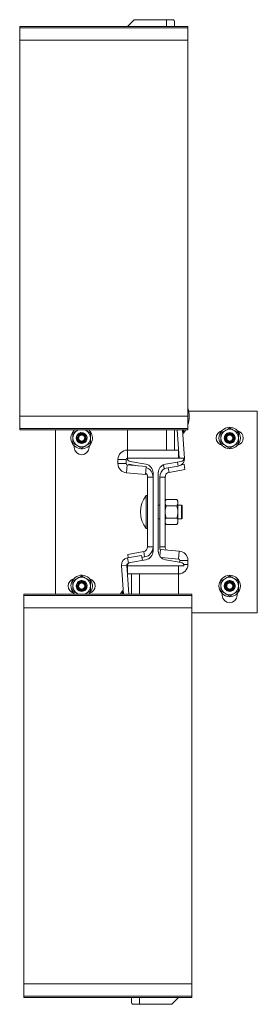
# Model space of a CAD drawing. Header units: millimetres. Extents: x 202 to 1221, y -164 to 1261.
# Tile 10 of 30: x 1044 to 1221, y -164 to 568. Entities that reach past the tile are written whole.
import ezdxf

# ---------------------------------------------------------------- set-up
doc = ezdxf.new("R2010")
doc.units = ezdxf.units.MM

msp = doc.modelspace()

# ---------------------------------------------------------------- linework, layer by layer
at = {"color": 7, "linetype": 'Continuous', "lineweight": 15}
for p, q in [((1129.1, 568.45), (1124.1, 563.45)), ((1153.1, 568.45), (1129.1, 568.45)), ((1158.29, 568.45), (1153.1, 568.45)), ((1159.1, 567.34), (1159.1, 563.45)), ((1169.1, 563.45), (1044.1, 563.45)), ((1044.1, 562.32), (1044.1, 563.45)), ((1169.1, 562.32), (1044.1, 562.32)), ((1044.1, 553.22), (1044.1, 562.32)), ((1169.1, 562.32), (1169.1, 563.45)), ((1169.1, 553.22), (1169.1, 562.32)), ((1044.1, 553.22), (1169.1, 553.22)), ((1044.1, 553.22), (1044.1, 273.67)), ((1169.1, 553.22), (1169.1, 273.67)), ((1169.1, 273.67), (1044.1, 273.67)), ((1044.1, 264.57), (1044.1, 273.67)), ((1169.1, 264.57), (1169.1, 273.67)), ((1169.68, 277.45), (1220.65, 277.45)), ((1220.65, 277.45), (1220.65, 127.45)), ((1044.1, 264.57), (1169.1, 264.57)), ((1044.1, 263.45), (1044.1, 264.57)), ((1169.1, 263.45), (1169.1, 264.57)), ((1169.1, 263.45), (1044.1, 263.45)), ((1070.65, 141.45), (1070.65, 263.45)), ((1083.65, 261.2), (1086.9, 263.08)), ((1083.65, 253.7), (1083.65, 257.45)), ((1087.65, 263.45), (1086.9, 263.08)), ((1087.47, 258.19), (1087.58, 259)), ((1088.03, 259.47), (1088.12, 259.37)), ((1088.47, 259.94), (1089.28, 260.08)), ((1093.4, 263.08), (1092.65, 263.45)), ((1093.4, 263.08), (1092.75, 263.45)), ((1096.65, 261.2), (1096.65, 257.45)), ((1124.1, 263.45), (1124.1, 248.45)), ((1159.1, 263.45), (1159.1, 248.45)), ((1160.98, 263.45), (1162.54, 242.45)), ((1164.99, 263.45), (1166.56, 242.34)), ((1165.17, 261.12), (1165.71, 261.12)), ((1165.71, 263.45), (1165.71, 261.12)), ((1193.65, 261.2), (1196.9, 263.08)), ((1193.65, 253.7), (1193.65, 257.45)), ((1197.47, 258.19), (1197.58, 259)), ((1198.03, 259.47), (1198.12, 259.37)), ((1198.47, 259.94), (1199.28, 260.08)), ((1206.65, 261.2), (1206.65, 257.45)), ((1084.65, 250.45), (1084.65, 251.64)), ((1096.65, 253.7), (1093.4, 251.82)), ((1095.65, 251.64), (1095.65, 250.45)), ((1206.65, 253.7), (1203.4, 251.82)), ((1124.1, 248.45), (1124.1, 242.45)), ((1162.1, 248.45), (1124.1, 248.45)), ((1124.1, 242.45), (1166.1, 242.45)), ((1162.1, 248.45), (1162.1, 242.45)), ((1123.1, 241.45), (1117.1, 241.45)), ((1117.1, 241.45), (1117.1, 238.45)), ((1117.1, 238.45), (1123.1, 238.45)), ((1123.1, 241.45), (1123.1, 238.45)), ((1124.01, 237.45), (1123.49, 231.48)), ((1124.01, 237.45), (1138.04, 236.22)), ((1125.07, 237.93), (1124.97, 237.37)), ((1131.48, 236.8), (1125.07, 237.93)), ((1137.77, 237.94), (1126.16, 239.99)), ((1137.52, 230.25), (1138.04, 236.22)), ((1151.47, 234.79), (1151.03, 237.53)), ((1151.47, 234.79), (1161.96, 236.5)), ((1164.03, 239.99), (1152.42, 237.94)), ((1166.22, 237.93), (1164.5, 237.63)), ((1166.22, 237.93), (1166.92, 233.99)), ((1123.49, 231.48), (1137.52, 230.25)), ((1143.15, 228.45), (1139.15, 228.45)), ((1139.15, 176.45), (1139.15, 228.45)), ((1143.15, 173.36), (1143.15, 231.54)), ((1147.05, 231.54), (1147.05, 173.36)), ((1148.15, 228.45), (1152.15, 228.45)), ((1148.15, 228.45), (1148.15, 176.45)), ((1152.15, 228.45), (1152.15, 176.45)), ((1166.92, 233.99), (1155.04, 231.9)), ((1139.15, 214.77), (1138.15, 214.77)), ((1138.15, 202.45), (1138.15, 214.77)), ((1148.15, 207.45), (1147.05, 207.45)), ((1152.86, 211.69), (1152.15, 210.45)), ((1152.86, 211.69), (1160.93, 211.69)), ((1152.86, 207.07), (1160.93, 207.07)), ((1161.65, 210.45), (1160.93, 211.69)), ((1161.65, 209.38), (1161.65, 210.45)), ((1161.65, 202.45), (1161.65, 209.38)), ((1164.35, 207.45), (1161.65, 207.45)), ((1164.85, 206.95), (1164.35, 207.45)), ((1164.35, 202.45), (1164.35, 207.45)), ((1164.85, 206.95), (1164.85, 202.45)), ((1138.15, 190.12), (1138.15, 202.45)), ((1152.86, 197.83), (1160.93, 197.83)), ((1161.65, 195.52), (1161.65, 202.45)), ((1164.35, 197.45), (1164.35, 202.45)), ((1164.35, 197.45), (1164.85, 197.95)), ((1164.85, 202.45), (1164.85, 197.95)), ((1147.05, 197.45), (1148.15, 197.45)), ((1152.15, 194.45), (1152.86, 193.21)), ((1152.86, 193.21), (1160.93, 193.21)), ((1160.93, 193.21), (1161.65, 194.45)), ((1161.65, 197.45), (1164.35, 197.45)), ((1161.65, 195.52), (1161.65, 194.45)), ((1138.15, 190.12), (1139.15, 190.12)), ((1143.15, 176.45), (1139.15, 176.45)), ((1148.15, 176.45), (1152.15, 176.45)), ((1134.72, 170.1), (1124.23, 168.4)), ((1124.88, 164.45), (1124.23, 168.4)), ((1124.37, 170.91), (1136.25, 173)), ((1124.8, 168.49), (1124.37, 170.91)), ((1134.72, 170.1), (1135.3, 166.52)), ((1134.95, 168.71), (1136.95, 169.06)), ((1136.25, 173), (1136.95, 169.06)), ((1148.68, 174.65), (1148.23, 169.61)), ((1162.71, 173.42), (1148.68, 174.65)), ((1162.18, 167.44), (1149.13, 168.59)), ((1162.18, 167.44), (1162.71, 173.42)), ((1123.62, 162.86), (1119.63, 162.56)), ((1121.2, 141.45), (1119.63, 162.56)), ((1125.21, 141.45), (1123.62, 162.86)), ((1166.1, 162.45), (1124.1, 162.45)), ((1124.1, 156.45), (1124.1, 162.45)), ((1125.16, 164.49), (1124.88, 164.45)), ((1126.16, 164.91), (1137.77, 166.96)), ((1152.42, 166.96), (1164.03, 164.91)), ((1162.1, 156.45), (1162.1, 162.45)), ((1169.1, 166.45), (1163.1, 166.45)), ((1163.1, 165.08), (1163.1, 166.45)), ((1169.1, 163.45), (1169.1, 166.45)), ((1124.1, 156.45), (1162.1, 156.45)), ((1127.1, 141.45), (1127.1, 156.45)), ((1162.1, 141.45), (1162.1, 156.45)), ((1083.65, 151.2), (1086.9, 153.08)), ((1083.65, 143.7), (1083.65, 147.45)), ((1087.47, 148.19), (1087.58, 149)), ((1088.03, 149.47), (1088.12, 149.37)), ((1088.47, 149.94), (1089.28, 150.08)), ((1096.65, 151.2), (1096.65, 147.45)), ((1193.65, 151.2), (1196.9, 153.08)), ((1193.65, 143.7), (1193.65, 147.45)), ((1197.47, 148.19), (1197.58, 149)), ((1198.03, 149.47), (1198.12, 149.37)), ((1198.47, 149.94), (1199.28, 150.08)), ((1206.65, 151.2), (1206.65, 147.45)), ((1172.1, 141.45), (1047.1, 141.45)), ((1047.1, 140.32), (1047.1, 141.45)), ((1172.1, 140.32), (1047.1, 140.32)), ((1047.1, 131.22), (1047.1, 140.32)), ((1087.65, 141.45), (1086.9, 141.82)), ((1087.54, 141.45), (1086.9, 141.82)), ((1093.4, 141.82), (1092.65, 141.45)), ((1096.65, 143.7), (1093.4, 141.82)), ((1121.02, 143.77), (1120.48, 143.77)), ((1120.48, 141.45), (1120.48, 143.77)), ((1172.1, 140.32), (1172.1, 141.45)), ((1172.1, 131.22), (1172.1, 140.32)), ((1194.65, 140.45), (1194.65, 141.64)), ((1206.65, 143.7), (1203.4, 141.82)), ((1205.65, 141.64), (1205.65, 140.45)), ((1047.1, 131.22), (1172.1, 131.22)), ((1047.1, 131.22), (1047.1, -148.33)), ((1172.1, 131.22), (1172.1, -148.33)), ((1220.65, 127.45), (1172.1, 127.45)), ((1172.1, -148.33), (1047.1, -148.33)), ((1047.1, -157.43), (1047.1, -148.33)), ((1172.1, -157.43), (1172.1, -148.33)), ((1047.1, -157.43), (1172.1, -157.43)), ((1047.1, -158.55), (1047.1, -157.43)), ((1172.1, -158.55), (1047.1, -158.55)), ((1127.1, -162.44), (1127.1, -158.55)), ((1157.1, -163.55), (1162.1, -158.55)), ((1172.1, -158.55), (1172.1, -157.43)), ((1127.9, -163.55), (1133.1, -163.55)), ((1133.1, -163.55), (1157.1, -163.55))]:
    msp.add_line(p, q, dxfattribs=at)
at = {"color": 8, "linetype": 'Continuous', "lineweight": 15}
for p, q in [((1153.1, 568.45), (1153.1, 563.45)), ((1153.1, 263.45), (1153.1, 248.45)), ((1166.09, 242.3), (1166.56, 242.34)), ((1155.04, 231.9), (1154.44, 235.28)), ((1161.46, 239.53), (1161.96, 236.5)), ((1165.89, 163.45), (1169.1, 163.45)), ((1133.1, 141.45), (1133.1, 156.45)), ((1133.1, -163.55), (1133.1, -158.55))]:
    msp.add_line(p, q, dxfattribs=at)
at = {"color": 7, "linetype": 'Continuous', "lineweight": 15, "flags": 128}
for points in [[(1165.71, 261.12), (1167.25, 263.3), (1167.34, 263.45)], [(1120.48, 143.77), (1118.94, 141.6), (1118.85, 141.45)]]:
    msp.add_lwpolyline(points, dxfattribs=at)
at = {"color": 7, "linetype": 'Continuous', "lineweight": 15}
for centre in [(1200.15, 257.45), (1200.15, 147.45)]:
    msp.add_circle(centre, 8, dxfattribs=at)
for centre, radius, start, end in [((1150.56, 273.45), 19.53, 341.62585, 18.37415), ((1200.15, 257.45), 6.5, 60, 120), ((1090.15, 257.45), 8, 131.40962, 346.43885), ((1090.15, 257.45), 6.5, 120, 180), ((1090.15, 257.45), 6.5, 180, 240), ((1090.15, 257.45), 4, 60, 26.80554), ((1090.15, 257.45), 3, 148.8309, 123.85136), ((1090.15, 257.45), 6.5, 0, 60), ((1090.15, 257.45), 6.5, 300, 0), ((1090.15, 257.45), 4, 26.80554, 29.63688), ((1090.15, 257.45), 8, 346.43885, 48.59038), ((1195.65, 257.45), 5.5, 105.82662, 254.17338), ((1200.15, 257.45), 6.5, 120, 180), ((1200.15, 257.45), 6.5, 180, 240), ((1200.15, 257.45), 4, 60, 26.80554), ((1200.15, 257.45), 3, 148.8309, 123.85136), ((1200.15, 257.45), 6.5, 0, 60), ((1200.15, 257.45), 6.5, 300, 0), ((1200.15, 257.45), 4, 26.80554, 29.63688), ((1204.65, 257.45), 5.5, 285.82662, 74.17338), ((1090.15, 250.45), 5.5, 180, 0), ((1090.15, 257.45), 6.5, 240, 300), ((1200.15, 257.45), 6.5, 240, 300), ((1124.1, 241.45), 7, 90, 180), ((1124.1, 241.45), 1, 90, 180), ((1126.6, 242.45), 2.5, 180, 260), ((1161.07, 241.93), 5.5, 279.24028, 4.24028), ((1163.6, 242.45), 2.5, 280, 0), ((1124.1, 238.45), 7, 180, 265), ((1124.1, 238.45), 1, 180, 265), ((1136.65, 231.54), 6.5, 0, 80), ((1135.65, 228.45), 7.5, 0, 71.85154), ((1153.55, 231.54), 6.5, 100, 180), ((1155.65, 228.45), 7.5, 121.6461, 180), ((1135.65, 228.45), 3.5, 0, 55.82712), ((1155.65, 228.45), 3.5, 100, 180), ((1153.3, 202.45), 19.53, 140.87209, 219.12791), ((1135.65, 176.45), 3.5, 280, 0), ((1135.65, 176.45), 7.5, 280, 0), ((1155.65, 176.45), 7.5, 180, 200.19188), ((1155.65, 176.45), 3.5, 180, 218.28714), ((1125.12, 162.97), 5.5, 99.24028, 184.24028), ((1136.65, 173.36), 6.5, 280, 0), ((1153.55, 173.36), 6.5, 180, 260), ((1162.1, 166.45), 7, 0, 85), ((1125.12, 162.97), 1.5, 99.24028, 184.24028), ((1126.6, 162.45), 2.5, 100, 180), ((1162.1, 163.45), 7, 270, 0), ((1162.1, 166.45), 1, 0, 85), ((1163.6, 162.45), 2.5, 0, 80), ((1090.15, 147.45), 8, 346.43885, 228.59038), ((1090.15, 147.45), 6.5, 60, 120), ((1200.15, 147.45), 6.5, 60, 120), ((1085.65, 147.45), 5.5, 105.82662, 254.17338), ((1090.15, 147.45), 6.5, 120, 180), ((1090.15, 147.45), 6.5, 180, 240), ((1090.15, 147.45), 4, 60, 26.80554), ((1090.15, 147.45), 3, 148.8309, 123.85136), ((1090.15, 147.45), 6.5, 0, 60), ((1090.15, 147.45), 6.5, 300, 0), ((1090.15, 147.45), 4, 26.80554, 29.63688), ((1094.65, 147.45), 5.5, 285.82662, 74.17338), ((1200.15, 147.45), 6.5, 120, 180), ((1200.15, 147.45), 6.5, 180, 240), ((1200.15, 147.45), 4, 85.44679, 26.80554), ((1200.15, 147.45), 3, 148.8309, 123.85136), ((1200.15, 147.45), 6.5, 0, 60), ((1200.15, 147.45), 6.5, 300, 0), ((1200.15, 147.45), 4, 26.80554, 29.63688), ((1090.15, 147.45), 8, 311.40962, 346.43885), ((1200.15, 140.45), 5.5, 180, 0), ((1200.15, 147.45), 6.5, 240, 300)]:
    msp.add_arc(centre, radius, start, end, dxfattribs=at)
for centre, start_param, end_param in [((1153.1, 567.34), 0, 0.523599), ((1133.1, -162.44), 3.141593, 3.665191)]:
    msp.add_ellipse(centre, major_axis=(6, 0), ratio=0.37037, start_param=start_param, end_param=end_param, dxfattribs=at)
for points, knots in [([(1196.9, 263.08), (1196.97, 263.12), (1198.07, 263.76), (1199.15, 264.38), (1200.15, 264.95)], [0, 0, 0, 0, 0.0702136, 1, 1, 1, 1]), ([(1203.4, 263.08), (1203.1, 263.25), (1202, 263.88), (1200.93, 264.5), (1200.15, 264.95)], [0, 0, 0, 0, 0.268635, 1, 1, 1, 1]), ([(1083.65, 257.45), (1083.65, 257.54), (1083.65, 258.8), (1083.65, 260.05), (1083.65, 261.2)], [0, 0, 0, 0, 0.0702153, 1, 1, 1, 1]), ([(1093.72, 259.25), (1093.82, 259.01), (1094.15, 258.25), (1094.21, 256.79), (1093.58, 255.16), (1092.24, 253.87), (1090.34, 253.28), (1088.39, 253.69), (1086.94, 254.85), (1086.15, 256.42), (1086.08, 258.28), (1086.91, 260.1), (1088.58, 261.29), (1090.34, 261.63), (1091.26, 261.2), (1091.58, 261.05)], [0, 0, 0, 0, 0.036013, 0.112804, 0.190884, 0.267627, 0.359052, 0.449964, 0.526904, 0.604884, 0.681645, 0.773229, 0.863898, 0.95239, 1, 1, 1, 1]), ([(1088.47, 259.94), (1088.77, 260.11), (1089.36, 260.46), (1090.4, 260.58), (1091.42, 260.37), (1092.33, 259.82), (1093.02, 259), (1093.42, 257.98), (1093.45, 256.88), (1093.12, 255.81), (1092.45, 254.89), (1091.51, 254.24), (1090.39, 253.93), (1089.21, 254), (1088.11, 254.46), (1087.21, 255.27), (1086.62, 256.33), (1086.41, 257.55), (1086.6, 258.78), (1087.2, 259.89), (1088.14, 260.76), (1089.32, 261.28), (1090.63, 261.37), (1091.9, 261.04), (1092.95, 260.36), (1093.42, 259.71), (1093.62, 259.43)], [0, 0, 0, 0, 0.0367629, 0.0735238, 0.110532, 0.1484965, 0.1864346, 0.2254376, 0.2645942, 0.304343, 0.3447094, 0.3852207, 0.4267897, 0.468337, 0.5108411, 0.5536053, 0.5968612, 0.6408338, 0.6848594, 0.7300335, 0.7751897, 0.8212062, 0.8675775, 0.9143521, 0.9619299, 1, 1, 1, 1]), ([(1086.9, 263.08), (1086.97, 263.12), (1087.19, 263.25), (1087.4, 263.37), (1087.54, 263.45)], [0, 0, 0, 0, 0.356657, 1, 1, 1, 1]), ([(1089.29, 260.09), (1089.29, 260.09), (1089.54, 260.15), (1090.12, 260.26), (1091.03, 260.12), (1091.88, 259.66), (1092.52, 258.96), (1092.9, 258.1), (1092.98, 257.16), (1092.74, 256.25), (1092.26, 255.55), (1091.62, 255.02), (1090.83, 254.68), (1089.88, 254.62), (1088.95, 254.89), (1088.16, 255.45), (1087.7, 256.11), (1087.42, 256.85), (1087.36, 257.52), (1087.41, 258.02), (1087.47, 258.19), (1087.47, 258.19)], [0, 0, 0, 0, 0.000004, 0.054176, 0.119244, 0.18399, 0.247987, 0.311203, 0.374024, 0.43698, 0.499903, 0.544026, 0.607299, 0.671403, 0.736239, 0.801305, 0.866022, 0.898047, 0.962878, 0.999997, 1, 1, 1, 1]), ([(1087.47, 258.19), (1087.47, 258.19), (1087.48, 258.23), (1087.53, 258.4), (1087.65, 258.72), (1087.86, 259.08), (1088.04, 259.28), (1088.12, 259.37), (1088.12, 259.37)], [0, 0, 0, 0, 0.000045, 0.080489, 0.398428, 0.7416, 0.999955, 1, 1, 1, 1]), ([(1087.47, 258.19), (1087.48, 258.19), (1087.5, 258.18), (1087.59, 258.16), (1087.72, 258.13), (1087.84, 258.1), (1087.92, 258.08), (1087.95, 258.07), (1087.96, 258.07)], [0, 0, 0, 0, 0.224164, 0.448326, 0.672498, 0.896684, 0.960779, 1, 1, 1, 1]), ([(1087.47, 258.19), (1087.47, 258.19), (1087.47, 258.19), (1087.47, 258.19), (1087.47, 258.19)], [0, 0, 0, 0, 0.689998, 1, 1, 1, 1]), ([(1087.47, 258.19), (1087.47, 258.19), (1087.47, 258.19), (1087.47, 258.19), (1087.47, 258.19)], [0, 0, 0, 0, 0.0376423, 1, 1, 1, 1]), ([(1093.72, 259.25), (1093.43, 259.6), (1092.87, 260.3), (1091.65, 260.88), (1090.37, 261.03), (1089.18, 260.73), (1088.16, 260.04), (1087.78, 259.36), (1087.58, 259)], [0, 0, 0, 0, 0.176975, 0.357361, 0.521932, 0.686865, 0.838102, 1, 1, 1, 1]), ([(1088.03, 259.47), (1087.95, 259.39), (1087.83, 259.29), (1087.68, 259.13), (1087.61, 259.04), (1087.58, 259)], [0, 0, 0, 0, 0.497094, 0.748185, 1, 1, 1, 1]), ([(1087.96, 258.07), (1087.93, 257.92), (1087.84, 257.52), (1087.91, 256.96), (1088.14, 256.36), (1088.52, 255.81), (1089.17, 255.35), (1089.93, 255.13), (1090.71, 255.18), (1091.36, 255.45), (1091.89, 255.89), (1092.28, 256.46), (1092.47, 257.2), (1092.41, 257.97), (1092.1, 258.68), (1091.56, 259.26), (1090.87, 259.63), (1090.11, 259.76), (1089.64, 259.65), (1089.43, 259.61)], [0, 0, 0, 0, 0.037686, 0.102528, 0.134592, 0.199414, 0.264525, 0.329266, 0.39314, 0.456136, 0.500097, 0.562774, 0.625458, 0.688084, 0.751245, 0.815308, 0.880156, 0.945262, 1, 1, 1, 1]), ([(1088.48, 259.03), (1088.42, 258.95), (1088.27, 258.79), (1088.1, 258.5), (1088, 258.24), (1087.96, 258.1), (1087.96, 258.07)], [0, 0, 0, 0, 0.261206, 0.600251, 0.91432, 1, 1, 1, 1]), ([(1088.47, 259.94), (1088.39, 259.87), (1088.27, 259.76), (1088.13, 259.6), (1088.06, 259.51), (1088.03, 259.47)], [0, 0, 0, 0, 0.49698, 0.748105, 1, 1, 1, 1]), ([(1088.12, 259.37), (1088.12, 259.37), (1088.14, 259.39), (1088.24, 259.49), (1088.45, 259.68), (1088.82, 259.91), (1089.1, 260.04), (1089.28, 260.08), (1089.28, 260.08)], [0, 0, 0, 0, 0.000044, 0.046811, 0.322944, 0.600136, 0.999955, 1, 1, 1, 1]), ([(1088.48, 259.03), (1088.48, 259.03), (1088.46, 259.05), (1088.4, 259.1), (1088.31, 259.19), (1088.22, 259.28), (1088.14, 259.35), (1088.13, 259.36), (1088.12, 259.37)], [0, 0, 0, 0, 0.038788, 0.090416, 0.317828, 0.545228, 0.772613, 1, 1, 1, 1]), ([(1089.43, 259.61), (1089.28, 259.56), (1089.05, 259.47), (1088.75, 259.28), (1088.58, 259.13), (1088.5, 259.04), (1088.48, 259.03)], [0, 0, 0, 0, 0.4013021, 0.6748793, 0.9484109, 1, 1, 1, 1]), ([(1089.28, 260.08), (1089.28, 260.08), (1089.28, 260.09), (1089.29, 260.09), (1089.29, 260.09)], [0, 0, 0, 0, 0.963309, 1, 1, 1, 1]), ([(1089.28, 260.08), (1089.28, 260.08), (1089.28, 260.08), (1089.28, 260.08), (1089.28, 260.08)], [0, 0, 0, 0, 0.688175, 1, 1, 1, 1]), ([(1089.28, 260.08), (1089.29, 260.08), (1089.29, 260.06), (1089.32, 259.97), (1089.36, 259.84), (1089.39, 259.72), (1089.42, 259.64), (1089.42, 259.62), (1089.43, 259.61)], [0, 0, 0, 0, 0.22408, 0.44817, 0.67226, 0.896354, 0.961114, 1, 1, 1, 1]), ([(1096.65, 261.2), (1096.37, 261.36), (1095.31, 261.97), (1094.21, 262.61), (1093.4, 263.08)], [0, 0, 0, 0, 0.2575513, 1, 1, 1, 1]), ([(1096.65, 257.45), (1096.65, 257.36), (1096.65, 256.09), (1096.65, 254.85), (1096.65, 253.7)], [0, 0, 0, 0, 0.070216, 1, 1, 1, 1]), ([(1193.65, 257.45), (1193.65, 257.54), (1193.65, 258.8), (1193.65, 260.05), (1193.65, 261.2)], [0, 0, 0, 0, 0.0702153, 1, 1, 1, 1]), ([(1203.72, 259.25), (1203.82, 259.01), (1204.15, 258.25), (1204.21, 256.79), (1203.58, 255.16), (1202.24, 253.87), (1200.34, 253.28), (1198.39, 253.69), (1196.94, 254.85), (1196.15, 256.42), (1196.08, 258.28), (1196.91, 260.1), (1198.58, 261.29), (1200.34, 261.63), (1201.26, 261.2), (1201.58, 261.05)], [0, 0, 0, 0, 0.036013, 0.112804, 0.190884, 0.267627, 0.359053, 0.449964, 0.526903, 0.604884, 0.681645, 0.773229, 0.863898, 0.95239, 1, 1, 1, 1]), ([(1198.47, 259.94), (1198.77, 260.11), (1199.36, 260.46), (1200.4, 260.58), (1201.42, 260.37), (1202.33, 259.82), (1203.02, 259), (1203.42, 257.98), (1203.45, 256.88), (1203.12, 255.81), (1202.45, 254.89), (1201.51, 254.24), (1200.39, 253.93), (1199.21, 254), (1198.11, 254.46), (1197.21, 255.27), (1196.62, 256.33), (1196.41, 257.55), (1196.6, 258.78), (1197.2, 259.89), (1198.14, 260.76), (1199.32, 261.28), (1200.63, 261.37), (1201.9, 261.04), (1202.95, 260.36), (1203.42, 259.71), (1203.62, 259.43)], [0, 0, 0, 0, 0.036763, 0.073524, 0.110532, 0.148496, 0.186435, 0.225438, 0.264594, 0.304343, 0.344709, 0.385221, 0.42679, 0.468337, 0.510841, 0.553605, 0.596861, 0.640834, 0.684859, 0.730033, 0.77519, 0.821206, 0.867577, 0.914352, 0.96193, 1, 1, 1, 1]), ([(1199.29, 260.09), (1199.29, 260.09), (1199.54, 260.15), (1200.12, 260.27), (1201.03, 260.12), (1201.88, 259.66), (1202.52, 258.96), (1202.9, 258.1), (1202.98, 257.16), (1202.74, 256.25), (1202.26, 255.55), (1201.62, 255.02), (1200.83, 254.68), (1199.88, 254.62), (1198.95, 254.89), (1198.16, 255.45), (1197.7, 256.11), (1197.42, 256.85), (1197.36, 257.52), (1197.41, 258.02), (1197.47, 258.19), (1197.47, 258.19)], [0, 0, 0, 0, 0.000004, 0.054176, 0.119244, 0.18399, 0.247987, 0.311203, 0.374024, 0.43698, 0.499903, 0.544027, 0.6073, 0.671403, 0.736239, 0.801305, 0.866023, 0.898047, 0.962878, 0.999997, 1, 1, 1, 1]), ([(1197.47, 258.19), (1197.47, 258.19), (1197.48, 258.23), (1197.53, 258.4), (1197.65, 258.72), (1197.86, 259.08), (1198.05, 259.28), (1198.12, 259.37), (1198.12, 259.37)], [0, 0, 0, 0, 0.0000452, 0.0804899, 0.3984271, 0.7416015, 0.9999572, 1, 1, 1, 1]), ([(1197.47, 258.19), (1197.48, 258.19), (1197.5, 258.18), (1197.59, 258.16), (1197.72, 258.13), (1197.84, 258.1), (1197.92, 258.08), (1197.95, 258.07), (1197.96, 258.07)], [0, 0, 0, 0, 0.224166, 0.448329, 0.672497, 0.896689, 0.960778, 1, 1, 1, 1]), ([(1197.47, 258.19), (1197.47, 258.19), (1197.47, 258.19), (1197.47, 258.19), (1197.47, 258.19)], [0, 0, 0, 0, 0.689998, 1, 1, 1, 1]), ([(1197.47, 258.19), (1197.47, 258.19), (1197.47, 258.19), (1197.47, 258.19), (1197.47, 258.19)], [0, 0, 0, 0, 0.0376423, 1, 1, 1, 1]), ([(1203.72, 259.25), (1203.43, 259.6), (1202.87, 260.3), (1201.65, 260.88), (1200.37, 261.03), (1199.18, 260.73), (1198.16, 260.04), (1197.78, 259.36), (1197.58, 259)], [0, 0, 0, 0, 0.176975, 0.3573612, 0.5219321, 0.6868647, 0.8381024, 1, 1, 1, 1]), ([(1198.03, 259.47), (1197.95, 259.39), (1197.83, 259.29), (1197.68, 259.13), (1197.61, 259.04), (1197.58, 259)], [0, 0, 0, 0, 0.497093, 0.748183, 1, 1, 1, 1]), ([(1197.96, 258.07), (1197.93, 257.92), (1197.84, 257.52), (1197.91, 256.96), (1198.14, 256.36), (1198.52, 255.81), (1199.17, 255.35), (1199.93, 255.13), (1200.71, 255.18), (1201.36, 255.45), (1201.89, 255.89), (1202.28, 256.46), (1202.47, 257.2), (1202.41, 257.97), (1202.1, 258.68), (1201.56, 259.26), (1200.87, 259.63), (1200.11, 259.76), (1199.64, 259.65), (1199.43, 259.61)], [0, 0, 0, 0, 0.0376855, 0.1025276, 0.1345922, 0.1994143, 0.2645252, 0.3292657, 0.3931401, 0.456136, 0.5000966, 0.5627738, 0.6254575, 0.688084, 0.7512451, 0.8153077, 0.8801562, 0.9452614, 1, 1, 1, 1]), ([(1198.48, 259.03), (1198.42, 258.95), (1198.27, 258.79), (1198.1, 258.5), (1198, 258.24), (1197.96, 258.1), (1197.96, 258.07)], [0, 0, 0, 0, 0.261204, 0.600249, 0.914319, 1, 1, 1, 1]), ([(1198.47, 259.94), (1198.39, 259.87), (1198.27, 259.76), (1198.13, 259.6), (1198.06, 259.51), (1198.03, 259.47)], [0, 0, 0, 0, 0.496974, 0.748099, 1, 1, 1, 1]), ([(1198.12, 259.37), (1198.12, 259.37), (1198.14, 259.39), (1198.24, 259.49), (1198.44, 259.68), (1198.82, 259.91), (1199.11, 260.03), (1199.28, 260.08), (1199.28, 260.08)], [0, 0, 0, 0, 0.0000422, 0.0468132, 0.3229445, 0.6001398, 0.9999606, 1, 1, 1, 1]), ([(1198.48, 259.03), (1198.48, 259.03), (1198.46, 259.05), (1198.4, 259.1), (1198.31, 259.19), (1198.22, 259.28), (1198.14, 259.35), (1198.13, 259.36), (1198.12, 259.37)], [0, 0, 0, 0, 0.038785, 0.090409, 0.317822, 0.545226, 0.77261, 1, 1, 1, 1]), ([(1199.43, 259.61), (1199.28, 259.56), (1199.05, 259.47), (1198.75, 259.28), (1198.58, 259.13), (1198.5, 259.04), (1198.48, 259.03)], [0, 0, 0, 0, 0.401302, 0.674877, 0.948409, 1, 1, 1, 1]), ([(1199.28, 260.08), (1199.28, 260.08), (1199.28, 260.09), (1199.29, 260.09), (1199.29, 260.09)], [0, 0, 0, 0, 0.96752, 1, 1, 1, 1]), ([(1199.28, 260.08), (1199.28, 260.08), (1199.28, 260.08), (1199.28, 260.08), (1199.28, 260.08)], [0, 0, 0, 0, 0.688237, 1, 1, 1, 1]), ([(1199.28, 260.08), (1199.29, 260.08), (1199.29, 260.06), (1199.32, 259.97), (1199.36, 259.84), (1199.39, 259.72), (1199.42, 259.64), (1199.42, 259.62), (1199.43, 259.61)], [0, 0, 0, 0, 0.22408, 0.448171, 0.672263, 0.896357, 0.961117, 1, 1, 1, 1]), ([(1206.65, 261.2), (1206.37, 261.36), (1205.31, 261.97), (1204.21, 262.61), (1203.4, 263.08)], [0, 0, 0, 0, 0.257552, 1, 1, 1, 1]), ([(1206.65, 257.45), (1206.65, 257.36), (1206.65, 256.09), (1206.65, 254.85), (1206.65, 253.7)], [0, 0, 0, 0, 0.070216, 1, 1, 1, 1]), ([(1086.9, 251.82), (1086.6, 251.99), (1085.5, 252.63), (1084.43, 253.24), (1083.65, 253.7)], [0, 0, 0, 0, 0.268634, 1, 1, 1, 1]), ([(1090.15, 249.94), (1089.87, 250.1), (1088.81, 250.71), (1087.71, 251.35), (1086.9, 251.82)], [0, 0, 0, 0, 0.2575504, 1, 1, 1, 1]), ([(1093.4, 251.82), (1093.32, 251.78), (1092.22, 251.14), (1091.15, 250.52), (1090.15, 249.94)], [0, 0, 0, 0, 0.070213, 1, 1, 1, 1]), ([(1196.9, 251.82), (1196.6, 251.99), (1195.5, 252.63), (1194.43, 253.24), (1193.65, 253.7)], [0, 0, 0, 0, 0.268635, 1, 1, 1, 1]), ([(1200.15, 249.94), (1199.87, 250.1), (1198.81, 250.71), (1197.71, 251.35), (1196.9, 251.82)], [0, 0, 0, 0, 0.2575506, 1, 1, 1, 1]), ([(1203.4, 251.82), (1203.32, 251.78), (1202.22, 251.14), (1201.15, 250.52), (1200.15, 249.94)], [0, 0, 0, 0, 0.070213, 1, 1, 1, 1]), ([(1152.15, 209.38), (1152.15, 209.43), (1152.15, 209.85), (1152.31, 210.63), (1152.67, 211.33), (1152.86, 211.69)], [0, 0, 0, 0, 0.070086, 0.530782, 1, 1, 1, 1]), ([(1152.86, 207.07), (1152.66, 207.44), (1152.26, 208.2), (1152.18, 208.98), (1152.15, 209.38)], [0, 0, 0, 0, 0.495457, 1, 1, 1, 1]), ([(1152.15, 202.45), (1152.15, 202.56), (1152.15, 203.39), (1152.31, 204.95), (1152.67, 206.36), (1152.86, 207.07)], [0, 0, 0, 0, 0.070087, 0.530784, 1, 1, 1, 1]), ([(1161.65, 209.38), (1161.64, 209.43), (1161.64, 209.85), (1161.48, 210.63), (1161.12, 211.33), (1160.93, 211.69)], [0, 0, 0, 0, 0.070086, 0.530782, 1, 1, 1, 1]), ([(1160.93, 207.07), (1161.13, 207.44), (1161.53, 208.2), (1161.61, 208.98), (1161.65, 209.38)], [0, 0, 0, 0, 0.495457, 1, 1, 1, 1]), ([(1161.65, 202.45), (1161.64, 202.56), (1161.64, 203.39), (1161.48, 204.95), (1161.12, 206.36), (1160.93, 207.07)], [0, 0, 0, 0, 0.070087, 0.530784, 1, 1, 1, 1]), ([(1152.86, 197.83), (1152.66, 198.58), (1152.26, 200.09), (1152.18, 201.66), (1152.15, 202.45)], [0, 0, 0, 0, 0.495459, 1, 1, 1, 1]), ([(1152.86, 197.83), (1152.75, 197.64), (1152.33, 196.88), (1152.23, 196.1), (1152.15, 195.52)], [0, 0, 0, 0, 0.257551, 1, 1, 1, 1]), ([(1160.93, 197.83), (1161.13, 198.58), (1161.53, 200.09), (1161.61, 201.66), (1161.65, 202.45)], [0, 0, 0, 0, 0.495459, 1, 1, 1, 1]), ([(1160.93, 197.83), (1161.04, 197.64), (1161.46, 196.88), (1161.57, 196.1), (1161.65, 195.52)], [0, 0, 0, 0, 0.2575509, 1, 1, 1, 1]), ([(1152.15, 195.52), (1152.16, 195.31), (1152.2, 194.53), (1152.58, 193.77), (1152.86, 193.21)], [0, 0, 0, 0, 0.268635, 1, 1, 1, 1]), ([(1161.65, 195.52), (1161.63, 195.31), (1161.6, 194.53), (1161.21, 193.77), (1160.93, 193.21)], [0, 0, 0, 0, 0.268635, 1, 1, 1, 1]), ([(1086.9, 153.08), (1086.97, 153.12), (1088.07, 153.76), (1089.15, 154.38), (1090.15, 154.95)], [0, 0, 0, 0, 0.070213, 1, 1, 1, 1]), ([(1093.4, 153.08), (1093.1, 153.25), (1092, 153.88), (1090.93, 154.5), (1090.15, 154.95)], [0, 0, 0, 0, 0.2686326, 1, 1, 1, 1]), ([(1196.9, 153.08), (1196.97, 153.12), (1198.07, 153.76), (1199.15, 154.38), (1200.15, 154.95)], [0, 0, 0, 0, 0.070212, 1, 1, 1, 1]), ([(1203.4, 153.08), (1203.1, 153.25), (1202, 153.88), (1200.93, 154.5), (1200.15, 154.95)], [0, 0, 0, 0, 0.268633, 1, 1, 1, 1]), ([(1083.65, 147.45), (1083.65, 147.54), (1083.65, 148.8), (1083.65, 150.05), (1083.65, 151.2)], [0, 0, 0, 0, 0.070216, 1, 1, 1, 1]), ([(1093.72, 149.25), (1093.82, 149.01), (1094.15, 148.25), (1094.21, 146.79), (1093.58, 145.16), (1092.24, 143.87), (1090.34, 143.28), (1088.39, 143.69), (1086.94, 144.85), (1086.15, 146.42), (1086.08, 148.28), (1086.91, 150.1), (1088.58, 151.29), (1090.34, 151.63), (1091.26, 151.2), (1091.58, 151.05)], [0, 0, 0, 0, 0.036013, 0.112803, 0.190884, 0.267627, 0.359052, 0.449964, 0.526903, 0.604884, 0.681645, 0.773228, 0.863897, 0.952389, 1, 1, 1, 1]), ([(1088.47, 149.94), (1088.77, 150.11), (1089.36, 150.46), (1090.4, 150.58), (1091.42, 150.37), (1092.33, 149.82), (1093.02, 149), (1093.42, 147.98), (1093.45, 146.88), (1093.12, 145.81), (1092.45, 144.89), (1091.51, 144.24), (1090.39, 143.93), (1089.21, 144), (1088.11, 144.46), (1087.21, 145.27), (1086.62, 146.33), (1086.41, 147.55), (1086.6, 148.78), (1087.2, 149.89), (1088.14, 150.76), (1089.32, 151.28), (1090.63, 151.37), (1091.9, 151.04), (1092.95, 150.36), (1093.42, 149.71), (1093.62, 149.43)], [0, 0, 0, 0, 0.036763, 0.073524, 0.110532, 0.148496, 0.186435, 0.225438, 0.264594, 0.304343, 0.34471, 0.385221, 0.42679, 0.468337, 0.510842, 0.553606, 0.596862, 0.640834, 0.684859, 0.730035, 0.77519, 0.821207, 0.867578, 0.914353, 0.96193, 1, 1, 1, 1]), ([(1089.29, 150.09), (1089.29, 150.09), (1089.55, 150.09), (1090.11, 150.3), (1091.03, 150.1), (1091.88, 149.67), (1092.52, 148.96), (1092.9, 148.1), (1092.98, 147.16), (1092.74, 146.25), (1092.26, 145.55), (1091.62, 145.02), (1090.83, 144.68), (1089.88, 144.62), (1088.95, 144.89), (1088.16, 145.45), (1087.7, 146.11), (1087.42, 146.85), (1087.34, 147.52), (1087.43, 148.01), (1087.47, 148.19), (1087.47, 148.19)], [0, 0, 0, 0, 0.000004, 0.054177, 0.119244, 0.183991, 0.247986, 0.311203, 0.374023, 0.43698, 0.499902, 0.544026, 0.607299, 0.671403, 0.736238, 0.801305, 0.866022, 0.898047, 0.962878, 0.999996, 1, 1, 1, 1]), ([(1087.47, 148.19), (1087.47, 148.19), (1087.48, 148.23), (1087.53, 148.4), (1087.65, 148.71), (1087.85, 149.08), (1088.05, 149.27), (1088.12, 149.37), (1088.12, 149.37)], [0, 0, 0, 0, 0.000045, 0.080477, 0.398424, 0.741593, 0.999947, 1, 1, 1, 1]), ([(1087.47, 148.19), (1087.48, 148.19), (1087.5, 148.18), (1087.59, 148.16), (1087.72, 148.13), (1087.84, 148.1), (1087.92, 148.08), (1087.95, 148.07), (1087.96, 148.07)], [0, 0, 0, 0, 0.224163, 0.448324, 0.672495, 0.89668, 0.960779, 1, 1, 1, 1]), ([(1087.47, 148.19), (1087.47, 148.19), (1087.47, 148.19), (1087.47, 148.19), (1087.47, 148.19)], [0, 0, 0, 0, 0.689998, 1, 1, 1, 1]), ([(1087.47, 148.19), (1087.47, 148.19), (1087.47, 148.19), (1087.47, 148.19), (1087.47, 148.19)], [0, 0, 0, 0, 0.0376423, 1, 1, 1, 1]), ([(1093.72, 149.25), (1093.43, 149.6), (1092.87, 150.3), (1091.65, 150.88), (1090.37, 151.03), (1089.18, 150.73), (1088.16, 150.04), (1087.78, 149.36), (1087.58, 149)], [0, 0, 0, 0, 0.176976, 0.357362, 0.521933, 0.686865, 0.838102, 1, 1, 1, 1]), ([(1088.03, 149.47), (1087.95, 149.39), (1087.83, 149.29), (1087.68, 149.13), (1087.61, 149.04), (1087.58, 149)], [0, 0, 0, 0, 0.497078, 0.748203, 1, 1, 1, 1]), ([(1087.96, 148.07), (1087.93, 147.92), (1087.84, 147.52), (1087.91, 146.96), (1088.14, 146.36), (1088.52, 145.81), (1089.17, 145.35), (1089.93, 145.13), (1090.71, 145.18), (1091.36, 145.45), (1091.89, 145.89), (1092.28, 146.46), (1092.47, 147.2), (1092.41, 147.97), (1092.1, 148.68), (1091.56, 149.26), (1090.87, 149.63), (1090.11, 149.76), (1089.64, 149.65), (1089.43, 149.61)], [0, 0, 0, 0, 0.037684, 0.102525, 0.134591, 0.199413, 0.264524, 0.329265, 0.39314, 0.456136, 0.500097, 0.562775, 0.625458, 0.688084, 0.751245, 0.815307, 0.880156, 0.945262, 1, 1, 1, 1]), ([(1088.48, 149.03), (1088.42, 148.95), (1088.27, 148.79), (1088.1, 148.5), (1088, 148.24), (1087.96, 148.1), (1087.96, 148.07)], [0, 0, 0, 0, 0.261194, 0.600227, 0.914308, 1, 1, 1, 1]), ([(1088.47, 149.94), (1088.39, 149.87), (1088.27, 149.76), (1088.13, 149.6), (1088.06, 149.51), (1088.03, 149.47)], [0, 0, 0, 0, 0.4970041, 0.748109, 1, 1, 1, 1]), ([(1088.12, 149.37), (1088.12, 149.37), (1088.14, 149.38), (1088.23, 149.5), (1088.45, 149.67), (1088.81, 149.93), (1089.12, 150), (1089.28, 150.08), (1089.28, 150.08)], [0, 0, 0, 0, 0.0000367, 0.0468043, 0.322932, 0.6001326, 0.9999517, 1, 1, 1, 1]), ([(1088.48, 149.03), (1088.48, 149.03), (1088.46, 149.05), (1088.4, 149.1), (1088.31, 149.19), (1088.22, 149.28), (1088.14, 149.35), (1088.13, 149.36), (1088.12, 149.37)], [0, 0, 0, 0, 0.038787, 0.090415, 0.317823, 0.545231, 0.772612, 1, 1, 1, 1]), ([(1089.43, 149.61), (1089.28, 149.56), (1089.05, 149.47), (1088.75, 149.28), (1088.58, 149.13), (1088.5, 149.04), (1088.48, 149.03)], [0, 0, 0, 0, 0.401299, 0.674873, 0.948411, 1, 1, 1, 1]), ([(1089.28, 150.08), (1089.28, 150.08), (1089.28, 150.08), (1089.29, 150.09), (1089.29, 150.09)], [0, 0, 0, 0, 0.960134, 1, 1, 1, 1]), ([(1089.28, 150.08), (1089.28, 150.08), (1089.28, 150.08), (1089.28, 150.08), (1089.28, 150.08)], [0, 0, 0, 0, 0.688229, 1, 1, 1, 1]), ([(1089.28, 150.08), (1089.29, 150.08), (1089.29, 150.06), (1089.32, 149.97), (1089.36, 149.84), (1089.39, 149.72), (1089.42, 149.64), (1089.42, 149.62), (1089.43, 149.61)], [0, 0, 0, 0, 0.224082, 0.448159, 0.672246, 0.896355, 0.961096, 1, 1, 1, 1]), ([(1096.65, 151.2), (1096.37, 151.36), (1095.31, 151.97), (1094.21, 152.61), (1093.4, 153.08)], [0, 0, 0, 0, 0.257554, 1, 1, 1, 1]), ([(1096.65, 147.45), (1096.65, 147.36), (1096.65, 146.09), (1096.65, 144.85), (1096.65, 143.7)], [0, 0, 0, 0, 0.070216, 1, 1, 1, 1]), ([(1193.65, 147.45), (1193.65, 147.54), (1193.65, 148.8), (1193.65, 150.05), (1193.65, 151.2)], [0, 0, 0, 0, 0.070216, 1, 1, 1, 1]), ([(1203.72, 149.25), (1203.82, 149.01), (1204.15, 148.25), (1204.21, 146.79), (1203.58, 145.16), (1202.24, 143.87), (1200.34, 143.28), (1198.39, 143.69), (1196.94, 144.85), (1196.15, 146.42), (1196.08, 148.28), (1196.91, 150.1), (1198.58, 151.29), (1200.34, 151.63), (1201.26, 151.2), (1201.58, 151.05)], [0, 0, 0, 0, 0.036013, 0.112803, 0.190884, 0.267627, 0.359052, 0.449964, 0.526903, 0.604884, 0.681645, 0.773228, 0.863897, 0.952389, 1, 1, 1, 1]), ([(1198.47, 149.94), (1198.77, 150.11), (1199.36, 150.46), (1200.4, 150.58), (1201.42, 150.37), (1202.33, 149.82), (1203.02, 149), (1203.42, 147.98), (1203.45, 146.88), (1203.12, 145.81), (1202.45, 144.89), (1201.51, 144.24), (1200.39, 143.93), (1199.21, 144), (1198.11, 144.46), (1197.21, 145.27), (1196.62, 146.33), (1196.41, 147.55), (1196.6, 148.78), (1197.2, 149.89), (1198.14, 150.76), (1199.32, 151.28), (1200.63, 151.37), (1201.9, 151.04), (1202.95, 150.36), (1203.42, 149.71), (1203.62, 149.43)], [0, 0, 0, 0, 0.036763, 0.073524, 0.110532, 0.148496, 0.186435, 0.225438, 0.264594, 0.304343, 0.34471, 0.385221, 0.42679, 0.468337, 0.510842, 0.553606, 0.596862, 0.640834, 0.684859, 0.730034, 0.77519, 0.821207, 0.867578, 0.914353, 0.96193, 1, 1, 1, 1]), ([(1199.29, 150.09), (1199.29, 150.09), (1199.55, 150.09), (1200.11, 150.3), (1201.03, 150.1), (1201.88, 149.67), (1202.52, 148.96), (1202.9, 148.1), (1202.98, 147.16), (1202.74, 146.25), (1202.26, 145.55), (1201.62, 145.02), (1200.83, 144.68), (1199.88, 144.62), (1198.95, 144.89), (1198.16, 145.45), (1197.7, 146.11), (1197.42, 146.85), (1197.34, 147.52), (1197.43, 148.01), (1197.47, 148.19), (1197.47, 148.19)], [0, 0, 0, 0, 0.000004, 0.054177, 0.119245, 0.183991, 0.247986, 0.311203, 0.374023, 0.43698, 0.499903, 0.544026, 0.6073, 0.671403, 0.736238, 0.801305, 0.866023, 0.898047, 0.962878, 0.999996, 1, 1, 1, 1]), ([(1197.47, 148.19), (1197.47, 148.19), (1197.48, 148.23), (1197.53, 148.4), (1197.65, 148.71), (1197.85, 149.09), (1198.06, 149.27), (1198.12, 149.37), (1198.12, 149.37)], [0, 0, 0, 0, 0.0000452, 0.0804787, 0.3984234, 0.7415948, 0.9999483, 1, 1, 1, 1]), ([(1197.47, 148.19), (1197.48, 148.19), (1197.5, 148.18), (1197.59, 148.16), (1197.72, 148.13), (1197.84, 148.1), (1197.92, 148.08), (1197.95, 148.07), (1197.96, 148.07)], [0, 0, 0, 0, 0.224165, 0.448327, 0.672494, 0.896685, 0.960779, 1, 1, 1, 1]), ([(1197.47, 148.19), (1197.47, 148.19), (1197.47, 148.19), (1197.47, 148.19), (1197.47, 148.19)], [0, 0, 0, 0, 0.689998, 1, 1, 1, 1]), ([(1197.47, 148.19), (1197.47, 148.19), (1197.47, 148.19), (1197.47, 148.19), (1197.47, 148.19)], [0, 0, 0, 0, 0.0376423, 1, 1, 1, 1]), ([(1203.72, 149.25), (1203.43, 149.6), (1202.87, 150.3), (1201.65, 150.88), (1200.37, 151.03), (1199.18, 150.73), (1198.16, 150.04), (1197.78, 149.36), (1197.58, 149)], [0, 0, 0, 0, 0.176976, 0.357362, 0.521933, 0.686865, 0.838102, 1, 1, 1, 1]), ([(1198.03, 149.47), (1197.95, 149.39), (1197.83, 149.29), (1197.68, 149.13), (1197.61, 149.04), (1197.58, 149)], [0, 0, 0, 0, 0.497077, 0.748201, 1, 1, 1, 1]), ([(1197.96, 148.07), (1197.93, 147.92), (1197.84, 147.52), (1197.91, 146.96), (1198.14, 146.36), (1198.52, 145.81), (1199.17, 145.35), (1199.93, 145.13), (1200.71, 145.18), (1201.36, 145.45), (1201.89, 145.89), (1202.28, 146.46), (1202.47, 147.2), (1202.41, 147.97), (1202.1, 148.68), (1201.56, 149.26), (1200.87, 149.63), (1200.11, 149.76), (1199.64, 149.65), (1199.43, 149.61)], [0, 0, 0, 0, 0.037684, 0.102525, 0.134591, 0.199413, 0.264524, 0.329265, 0.39314, 0.456136, 0.500097, 0.562775, 0.625458, 0.688084, 0.751244, 0.815307, 0.880156, 0.945261, 1, 1, 1, 1]), ([(1198.48, 149.03), (1198.42, 148.95), (1198.27, 148.79), (1198.1, 148.5), (1198, 148.24), (1197.96, 148.1), (1197.96, 148.07)], [0, 0, 0, 0, 0.261193, 0.600224, 0.914306, 1, 1, 1, 1]), ([(1198.47, 149.94), (1198.39, 149.87), (1198.27, 149.76), (1198.13, 149.6), (1198.06, 149.51), (1198.03, 149.47)], [0, 0, 0, 0, 0.496998, 0.748103, 1, 1, 1, 1]), ([(1198.12, 149.37), (1198.12, 149.37), (1198.14, 149.38), (1198.23, 149.5), (1198.45, 149.67), (1198.81, 149.93), (1199.12, 149.99), (1199.28, 150.08), (1199.28, 150.08)], [0, 0, 0, 0, 0.000035, 0.046806, 0.322933, 0.600136, 0.999956, 1, 1, 1, 1]), ([(1198.48, 149.03), (1198.48, 149.03), (1198.46, 149.05), (1198.4, 149.1), (1198.31, 149.19), (1198.22, 149.28), (1198.14, 149.35), (1198.13, 149.36), (1198.12, 149.37)], [0, 0, 0, 0, 0.038784, 0.090408, 0.317818, 0.54523, 0.77261, 1, 1, 1, 1]), ([(1199.43, 149.61), (1199.28, 149.56), (1199.05, 149.47), (1198.75, 149.28), (1198.58, 149.13), (1198.5, 149.04), (1198.48, 149.03)], [0, 0, 0, 0, 0.401299, 0.674871, 0.948409, 1, 1, 1, 1]), ([(1199.28, 150.08), (1199.28, 150.08), (1199.28, 150.08), (1199.29, 150.09), (1199.29, 150.09)], [0, 0, 0, 0, 0.963988, 1, 1, 1, 1]), ([(1199.28, 150.08), (1199.28, 150.08), (1199.28, 150.08), (1199.28, 150.08), (1199.28, 150.08)], [0, 0, 0, 0, 0.688291, 1, 1, 1, 1]), ([(1199.28, 150.08), (1199.29, 150.08), (1199.29, 150.06), (1199.32, 149.97), (1199.36, 149.84), (1199.39, 149.72), (1199.42, 149.64), (1199.42, 149.62), (1199.43, 149.61)], [0, 0, 0, 0, 0.224082, 0.44816, 0.672249, 0.896358, 0.961098, 1, 1, 1, 1]), ([(1206.65, 151.2), (1206.37, 151.36), (1205.31, 151.97), (1204.21, 152.61), (1203.4, 153.08)], [0, 0, 0, 0, 0.2575547, 1, 1, 1, 1]), ([(1206.65, 147.45), (1206.65, 147.36), (1206.65, 146.09), (1206.65, 144.85), (1206.65, 143.7)], [0, 0, 0, 0, 0.070216, 1, 1, 1, 1]), ([(1086.9, 141.82), (1086.6, 141.99), (1085.5, 142.63), (1084.43, 143.24), (1083.65, 143.7)], [0, 0, 0, 0, 0.268633, 1, 1, 1, 1]), ([(1093.4, 141.82), (1093.32, 141.77), (1093.1, 141.65), (1092.89, 141.53), (1092.75, 141.45)], [0, 0, 0, 0, 0.35667, 1, 1, 1, 1]), ([(1196.9, 141.82), (1196.6, 141.99), (1195.5, 142.63), (1194.43, 143.24), (1193.65, 143.7)], [0, 0, 0, 0, 0.268633, 1, 1, 1, 1]), ([(1200.15, 139.94), (1199.87, 140.1), (1198.81, 140.71), (1197.71, 141.35), (1196.9, 141.82)], [0, 0, 0, 0, 0.2575506, 1, 1, 1, 1]), ([(1203.4, 141.82), (1203.32, 141.77), (1202.22, 141.14), (1201.15, 140.52), (1200.15, 139.94)], [0, 0, 0, 0, 0.070217, 1, 1, 1, 1])]:
    msp.add_open_spline(points, degree=3, knots=knots, dxfattribs=at)

doc.saveas('drawing.dxf')
